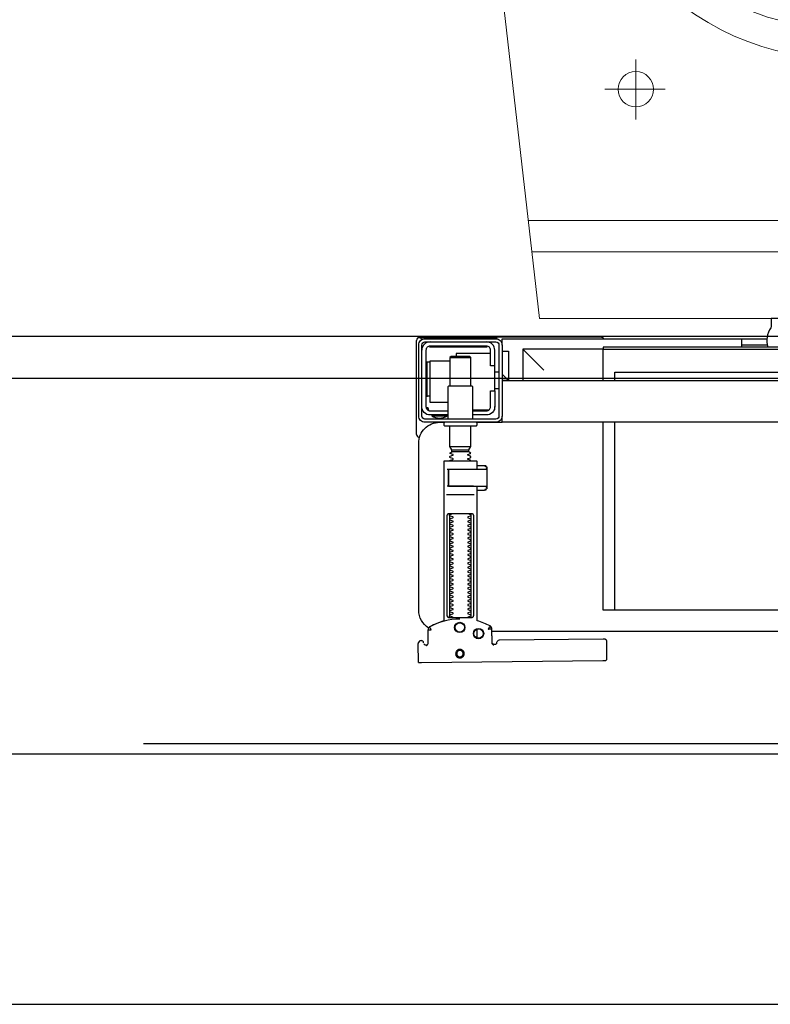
# Model space of a CAD drawing. Header units: millimetres. Extents: x 28600 to 181045, y -399112 to -163690.
# Tile 235 of 256: x 60376 to 60412, y -194653 to -194606. Entities that reach past the tile are written whole.
import ezdxf

# ---------------------------------------------------------------- set-up
doc = ezdxf.new("R2010")
doc.units = ezdxf.units.MM
doc.linetypes.add('DASHDOT', pattern=[25.4, 12.7, -6.35, 0, -6.35])
doc.layers.get('0').update_dxf_attribs({"color": 8})
for name, color, linetype in [('!! 0_ Istn-sciany', 8, 'Continuous'), ('!! 2 ZABUDOWA GK-MDF', 8, 'Continuous'), ('!! 2_wypos-sanitarne', 8, 'Continuous'), ('0-osie-liniA', 8, 'DASHDOT')]:
    doc.layers.add(name, color=color, linetype=linetype)
doc.layers.add('!!_@ wypos sanit nd', color=8, linetype='Continuous', plot=False)

# ---------------------------------------------------------------- blocks, each defined once
blk = doc.blocks.new('A$C5ec76950')
at = {"lineweight": 0}
for p, q in [((-142.1, 0), (142.1, 0)), ((142.1, 0), (171.53, -257.05)), ((-145.77, -32), (145.77, -32)), ((-147.48, -47), (147.48, -47)), ((95.9, -109.84), (95.9, -95.39)), ((95.9, -109.84), (81.8, -109.84)), ((95.9, -109.84), (110.73, -109.84)), ((95.9, -109.84), (95.9, -124.06))]:
    blk.add_line(p, q, dxfattribs=at)
blk.add_ellipse((95.9, -109.84), major_axis=(5.99, 5.99), ratio=1, start_param=5.497787, end_param=11.780972, dxfattribs=at)
for major_axis, ratio in [((0, -170), 0.823529), ((0, -155.45), 0.829092)]:
    blk.add_ellipse((0.54, -295), major_axis=major_axis, ratio=ratio, dxfattribs=at)
blk = doc.blocks.new('A$Cff2eaf8b')
for points in [[(0.16424, 0.07378), (0.16327, 0.07377), (0.16304, 0.07374), (0.16282, 0.07366), (0.16262, 0.07353), (0.16265, 0.07357), (0.16258, 0.07337), (0.16257, 0.07317, -0.157432), (0.16238, 0.07258), (0.1621, 0.07218, -0.241147), (0.16129, 0.07175), (0.1115, 0.07128), (0.11133, 0.07127), (0.11119, 0.07127), (0.11107, 0.07127), (0.11094, 0.07128), (0.11078, 0.0713), (0.11062, 0.07135), (0.11047, 0.07143), (0.11033, 0.07153), (0.11022, 0.07165), (0.11012, 0.07179), (0.11005, 0.07194), (0.11001, 0.0721), (0.10999, 0.07227), (0.10995, 0.08127), (0.11022, 0.08166)], [(0.19647, 0.0744), (0.19626, 0.07438), (0.19604, 0.0743), (0.19585, 0.07417), (0.19566, 0.07396, 0.132231), (0.19551, 0.07346), (0.19546, 0.06691)], [(0.19768, 0.0731, 0.415336), (0.19869, 0.07211)], [(0.19885, 0.07212), (0.19898, 0.07212), (0.19912, 0.07213), (0.19927, 0.07216), (0.1994, 0.07222), (0.19953, 0.07229), (0.19965, 0.07238), (0.19975, 0.07248), (0.20007, 0.07294, 0.158481), (0.20025, 0.07353)], [(0.18031, 0.06175, 0.125713), (0.19466, 0.06556, 0.121439), (0.19519, 0.06605, -0.262119), (0.2, 0.0575), (0.2, -0.0225, -0.414214), (0.19, -0.0325), (0.18751, -0.0325, 0.405519), (0.188, -0.032), (0.188, -0.0313, 0.414214), (0.1875, -0.0308), (0.1725, -0.0308, 0.414214), (0.172, -0.0313), (0.172, -0.032, 0.405519), (0.17249, -0.0325, 0.001664), (0.15993, -0.0325)], [(0.172, -0.00986), (0.172, -0.01366, 0.414214), (0.1722, -0.01386), (0.18462, -0.01386), (0.1878, -0.01386, 0.414214), (0.188, -0.01366), (0.188, 0.06267), (0.18885, 0.06292), (0.18969, 0.06319), (0.19052, 0.0635), (0.19134, 0.06382), (0.19215, 0.06417), (0.19295, 0.06454), (0.19374, 0.06494), (0.19456, 0.06538), (0.19464, 0.06544), (0.19473, 0.0655), (0.19481, 0.06557), (0.19488, 0.06564), (0.19495, 0.06572), (0.19502, 0.06581)], [(0.17647, 0.01114, 0.182836), (0.17636, 0.01123), (0.17515, 0.01163, 0.050055), (0.175, 0.0119), (0.175, 0.01218, 0.050055), (0.17515, 0.01244), (0.17636, 0.01285, 0.719897), (0.17636, 0.01323), (0.17515, 0.01363, 0.050055), (0.175, 0.0139), (0.175, 0.01418, 0.050055), (0.17515, 0.01444), (0.17636, 0.01485, 0.719897), (0.17636, 0.01523), (0.17515, 0.01563, 0.050055), (0.175, 0.0159), (0.175, 0.01618, 0.050055), (0.17515, 0.01644), (0.17636, 0.01685, 0.719897), (0.17636, 0.01723), (0.17515, 0.01763, 0.050055), (0.175, 0.0179), (0.175, 0.01818, 0.050055), (0.17515, 0.01844), (0.17636, 0.01885, 0.719897), (0.17636, 0.01923), (0.17515, 0.01963, 0.050055), (0.175, 0.0199), (0.175, 0.02018, 0.050055), (0.17515, 0.02044), (0.17636, 0.02085, 0.719897), (0.17636, 0.02123), (0.17515, 0.02163, 0.050055), (0.175, 0.0219), (0.175, 0.02218, 0.050055), (0.17515, 0.02244), (0.17636, 0.02285, 0.719897), (0.17636, 0.02323), (0.17515, 0.02363, 0.050055), (0.175, 0.0239), (0.175, 0.02418, 0.050055), (0.17515, 0.02444), (0.17636, 0.02485, 0.719897), (0.17636, 0.02523), (0.17515, 0.02563, 0.050055), (0.175, 0.0259), (0.175, 0.02618, 0.050055), (0.17515, 0.02644), (0.17636, 0.02685, 0.719897), (0.17636, 0.02723), (0.17515, 0.02763, 0.050055), (0.175, 0.0279), (0.175, 0.02818, 0.050055), (0.17515, 0.02844), (0.17636, 0.02885, 0.719897), (0.17636, 0.02923), (0.17515, 0.02963, 0.050055), (0.175, 0.0299), (0.175, 0.03018, 0.050055), (0.17515, 0.03044), (0.17636, 0.03085, 0.719897), (0.17636, 0.03123), (0.17515, 0.03163, 0.050055), (0.175, 0.0319), (0.175, 0.03218, 0.050055), (0.17515, 0.03244), (0.17636, 0.03285, 0.719897), (0.17636, 0.03323), (0.17515, 0.03363, 0.050055), (0.175, 0.0339), (0.175, 0.03418, 0.050055), (0.17515, 0.03444), (0.17636, 0.03485, 0.719897), (0.17636, 0.03523), (0.17515, 0.03563, 0.050055), (0.175, 0.0359), (0.175, 0.03618, 0.050055), (0.17515, 0.03644), (0.17636, 0.03685, 0.719897), (0.17636, 0.03723), (0.17515, 0.03763, 0.050055), (0.175, 0.0379), (0.175, 0.03818, 0.050055), (0.17515, 0.03844), (0.17636, 0.03885, 0.719897), (0.17636, 0.03923), (0.17515, 0.03963, 0.050055), (0.175, 0.0399), (0.175, 0.04018, 0.050055), (0.17515, 0.04044), (0.17636, 0.04085, 0.719897), (0.17636, 0.04123), (0.17515, 0.04163, 0.050055), (0.175, 0.0419), (0.175, 0.04218, 0.050055), (0.17515, 0.04244), (0.17636, 0.04285, 0.719897), (0.17636, 0.04323), (0.17515, 0.04363, 0.050055), (0.175, 0.0439), (0.175, 0.04418, 0.050055), (0.17515, 0.04444), (0.17636, 0.04485, 0.719897), (0.17636, 0.04523), (0.17515, 0.04563, 0.050055), (0.175, 0.0459), (0.175, 0.04618, 0.050055), (0.17515, 0.04644), (0.17636, 0.04685, 0.719897), (0.17636, 0.04723), (0.17515, 0.04763, 0.050055), (0.175, 0.0479), (0.175, 0.04818, 0.050055), (0.17515, 0.04844), (0.17636, 0.04885, 0.719897), (0.17636, 0.04923), (0.17515, 0.04963, 0.050055), (0.175, 0.0499), (0.175, 0.05018, 0.050055), (0.17515, 0.05044), (0.17636, 0.05085, 0.719897), (0.17636, 0.05123), (0.17515, 0.05163, 0.050055), (0.175, 0.0519), (0.175, 0.05218, 0.050055), (0.17515, 0.05244), (0.17636, 0.05285, 0.719897), (0.17636, 0.05323), (0.17515, 0.05363, 0.050055), (0.175, 0.0539), (0.175, 0.05418, 0.050055), (0.17515, 0.05444), (0.17636, 0.05485, 0.719897), (0.17636, 0.05523), (0.17515, 0.05563, 0.050055), (0.175, 0.0559), (0.175, 0.05618, 0.050055), (0.17515, 0.05644), (0.17636, 0.05685, 0.719897), (0.17636, 0.05723), (0.17515, 0.05763, 0.050055), (0.175, 0.0579), (0.175, 0.05818, 0.050055), (0.17515, 0.05844), (0.17636, 0.05885, 0.719897), (0.17636, 0.05923), (0.17515, 0.05963, 0.050055), (0.175, 0.0599), (0.175, 0.06018, 0.050055), (0.17515, 0.06044), (0.17636, 0.06085, 0.474594), (0.17647, 0.06114)], [(0.18353, 0.06114, 0.474594), (0.18364, 0.06085), (0.18485, 0.06044, 0.050055), (0.185, 0.06018), (0.185, 0.0599, 0.050055), (0.18485, 0.05963), (0.18364, 0.05923, 0.719897), (0.18364, 0.05885), (0.18485, 0.05844, 0.050055), (0.185, 0.05818), (0.185, 0.0579, 0.050055), (0.18485, 0.05763), (0.18364, 0.05723, 0.719897), (0.18364, 0.05685), (0.18485, 0.05644, 0.050055), (0.185, 0.05618), (0.185, 0.0559, 0.050055), (0.18485, 0.05563), (0.18364, 0.05523, 0.719897), (0.18364, 0.05485), (0.18485, 0.05444, 0.050055), (0.185, 0.05418), (0.185, 0.0539, 0.050055), (0.18485, 0.05363), (0.18364, 0.05323, 0.719897), (0.18364, 0.05285), (0.18485, 0.05244, 0.050055), (0.185, 0.05218), (0.185, 0.0519, 0.050055), (0.18485, 0.05163), (0.18364, 0.05123, 0.719897), (0.18364, 0.05085), (0.18485, 0.05044, 0.050055), (0.185, 0.05018), (0.185, 0.0499, 0.050055), (0.18485, 0.04963), (0.18364, 0.04923, 0.719897), (0.18364, 0.04885), (0.18485, 0.04844, 0.050055), (0.185, 0.04818), (0.185, 0.0479, 0.050055), (0.18485, 0.04763), (0.18364, 0.04723, 0.719897), (0.18364, 0.04685), (0.18485, 0.04644, 0.050055), (0.185, 0.04618), (0.185, 0.0459, 0.050055), (0.18485, 0.04563), (0.18364, 0.04523, 0.719897), (0.18364, 0.04485), (0.18485, 0.04444, 0.050055), (0.185, 0.04418), (0.185, 0.0439, 0.050055), (0.18485, 0.04363), (0.18364, 0.04323, 0.719897), (0.18364, 0.04285), (0.18485, 0.04244, 0.050055), (0.185, 0.04218), (0.185, 0.0419, 0.050055), (0.18485, 0.04163), (0.18364, 0.04123, 0.719897), (0.18364, 0.04085), (0.18485, 0.04044, 0.050055), (0.185, 0.04018), (0.185, 0.0399, 0.050055), (0.18485, 0.03963), (0.18364, 0.03923, 0.719897), (0.18364, 0.03885), (0.18485, 0.03844, 0.050055), (0.185, 0.03818), (0.185, 0.0379, 0.050055), (0.18485, 0.03763), (0.18364, 0.03723, 0.719897), (0.18364, 0.03685), (0.18485, 0.03644, 0.050055), (0.185, 0.03618), (0.185, 0.0359, 0.050055), (0.18485, 0.03563), (0.18364, 0.03523, 0.719897), (0.18364, 0.03485), (0.18485, 0.03444, 0.050055), (0.185, 0.03418), (0.185, 0.0339, 0.050055), (0.18485, 0.03363), (0.18364, 0.03323, 0.719897), (0.18364, 0.03285), (0.18485, 0.03244, 0.050055), (0.185, 0.03218), (0.185, 0.0319, 0.050055), (0.18485, 0.03163), (0.18364, 0.03123, 0.719897), (0.18364, 0.03085), (0.18485, 0.03044, 0.050055), (0.185, 0.03018), (0.185, 0.0299, 0.050055), (0.18485, 0.02963), (0.18364, 0.02923, 0.719897), (0.18364, 0.02885), (0.18485, 0.02844, 0.050055), (0.185, 0.02818), (0.185, 0.0279, 0.050055), (0.18485, 0.02763), (0.18364, 0.02723, 0.719897), (0.18364, 0.02685), (0.18485, 0.02644, 0.050055), (0.185, 0.02618), (0.185, 0.0259, 0.050055), (0.18485, 0.02563), (0.18364, 0.02523, 0.719897), (0.18364, 0.02485), (0.18485, 0.02444, 0.050055), (0.185, 0.02418), (0.185, 0.0239, 0.050055), (0.18485, 0.02363), (0.18364, 0.02323, 0.719897), (0.18364, 0.02285), (0.18485, 0.02244, 0.050055), (0.185, 0.02218), (0.185, 0.0219, 0.050055), (0.18485, 0.02163), (0.18364, 0.02123, 0.719897), (0.18364, 0.02085), (0.18485, 0.02044, 0.050055), (0.185, 0.02018), (0.185, 0.0199, 0.050055), (0.18485, 0.01963), (0.18364, 0.01923, 0.719897), (0.18364, 0.01885), (0.18485, 0.01844, 0.050055), (0.185, 0.01818), (0.185, 0.0179, 0.050055), (0.18485, 0.01763), (0.18364, 0.01723, 0.719897), (0.18364, 0.01685), (0.18485, 0.01644, 0.050055), (0.185, 0.01618), (0.185, 0.0159, 0.050055), (0.18485, 0.01563), (0.18364, 0.01523, 0.719897), (0.18364, 0.01485), (0.18485, 0.01444, 0.050055), (0.185, 0.01418), (0.185, 0.0139, 0.050055), (0.18485, 0.01363), (0.18364, 0.01323, 0.719897), (0.18364, 0.01285), (0.18485, 0.01244, 0.050055), (0.185, 0.01218), (0.185, 0.0119, 0.050055), (0.18485, 0.01163), (0.18364, 0.01123, 0.182836), (0.18353, 0.01114)], [(0.18575, -0.00966), (0.18575, -0.00207), (0.18572, -0.00196), (0.18564, -0.00189), (0.18554, -0.00186), (0.18565, -0.00188), (0.18573, -0.00194), (0.18577, -0.00204), (0.18577, -0.00966), (0.18574, -0.00977), (0.18566, -0.00984), (0.18547, -0.00986), (0.18558, -0.00981), (0.18563, -0.00966), (0.18563, -0.00206), (0.18557, -0.00191), (0.18547, -0.00186), (0.16743, -0.00186, 0.414214), (0.16723, -0.00206), (0.16723, -0.00966, 0.414214), (0.16743, -0.00986), (0.18547, -0.00986)], [(0.18555, -0.00986, 0.414213), (0.18575, -0.00966), (0.18575, -0.00207), (0.18575, -0.00966), (0.18572, -0.00977), (0.18564, -0.00984), (0.18554, -0.00986)], [(0.175, -0.01382), (0.175, -0.01406, -0.050055), (0.17515, -0.01432), (0.17636, -0.01473, -0.719897), (0.17636, -0.01511), (0.17515, -0.01552, -0.050055), (0.175, -0.01578), (0.175, -0.01606, -0.050055), (0.17515, -0.01632), (0.17636, -0.01673, -0.719897), (0.17636, -0.01711), (0.17515, -0.01752, -0.050055), (0.175, -0.01778), (0.1759, -0.0183), (0.1759, -0.01936), (0.175, -0.02092), (0.175, -0.0308)], [(0.185, -0.01382), (0.185, -0.01406, 0.050055), (0.18485, -0.01432), (0.18364, -0.01473, 0.719897), (0.18364, -0.01511), (0.18485, -0.01552, 0.050055), (0.185, -0.01578), (0.185, -0.01606, 0.050055), (0.18485, -0.01632), (0.18364, -0.01673, 0.719897), (0.18364, -0.01711), (0.18485, -0.01752, 0.050055), (0.185, -0.01778), (0.1841, -0.0183), (0.1841, -0.01936), (0.185, -0.02092), (0.185, -0.0308)], [(0.2001, -0.02534, 0.126559), (0.19961, -0.02525)], [(0.20099, -0.02671, 0.198909), (0.20055, -0.02564, 0.091301), (0.2001, -0.02534)], [(0.16379, -0.0385), (0.1635, -0.0385), (0.1635, -0.04, -0.414214), (0.1675, -0.036), (0.174, -0.036)], [(0.174, -0.034), (0.174, -0.0493, 0.414214), (0.1745, -0.0498), (0.1855, -0.0498, 0.414214), (0.186, -0.0493), (0.186, -0.034)], [(0.19375, -0.03562, 0.119096), (0.19, -0.03454, 0.119096), (0.18625, -0.03562)], [(0.19375, -0.036), (0.19375, -0.03562), (0.18625, -0.03562), (0.18625, -0.036), (0.1945, -0.036, -0.414214), (0.1985, -0.04)], [(0.174, -0.038), (0.1675, -0.038, 0.414214), (0.1655, -0.04), (0.1655, -0.0475), (0.1635, -0.0475), (0.1635, -0.067, 0.414214), (0.1675, -0.071)], [(0.1635, -0.0595), (0.1655, -0.0595), (0.1655, -0.067, 0.414214), (0.1675, -0.069), (0.1945, -0.069, 0.414214), (0.1965, -0.067), (0.1965, -0.04, 0.414214), (0.1945, -0.038), (0.186, -0.038)], [(0.1945, -0.04497), (0.19515, -0.04496), (0.19542, -0.04496), (0.1956, -0.04496), (0.19566, -0.04496, 0.116465), (0.19589, -0.0449), (0.196, -0.04485), (0.196, -0.06155), (0.19589, -0.0615, 0.116465), (0.19566, -0.06144), (0.19542, -0.06144), (0.19515, -0.06144), (0.1945, -0.06143)], [(-0.04, -0.0685), (-0.03255, -0.0685, 0.236962), (-0.03118, -0.07775, -0.154353), (-0.031, -0.07832), (-0.031, -0.08218), (0.031, -0.08218), (0.031, -0.07832, -0.154353), (0.03118, -0.07775, 0.236962), (0.03255, -0.0685), (0.04, -0.0685)], [(0.1945, -0.071, 0.414214), (0.1985, -0.067)], [(0.11124, -0.0725), (0.11142, -0.07274), (0.11165, -0.07293), (0.11192, -0.07308), (0.1122, -0.07317), (0.1125, -0.0732), (0.1623, -0.0732, 0.326231), (0.16325, -0.0725)], [(0.1987, -0.07216, 0.000114), (0.1987, -0.07216, 0.517015), (0.20003, -0.07309), (0.19993, -0.07313), (0.19983, -0.07315), (0.19971, -0.07318), (0.19958, -0.07319), (0.19948, -0.07319), (0.19903, -0.07319), (0.19841, -0.07319), (0.19771, -0.07319), (0.16427, -0.07319), (0.16392, -0.07319), (0.16356, -0.07319), (0.16323, -0.07319), (0.16293, -0.07319), (0.16269, -0.07319), (0.16249, -0.07319), (0.16236, -0.07319)], [(0.2001, -0.07306, 0.091301), (0.20055, -0.07276, 0.198909), (0.20099, -0.0717)]]:
    blk.add_lwpolyline(points, format="xyb")
for points in [[(0.19864, 0.08252), (0.11173, 0.08169)], [(0.20013, 0.08252), (0.20025, 0.07353)], [(0.16386, 0.07389), (0.16409, 0.07384), (0.16425, 0.07378), (0.1644, 0.07368), (0.16452, 0.07356), (0.16463, 0.07342), (0.16471, 0.07326), (0.16476, 0.07309), (0.16478, 0.07292), (0.16496, 0.06636), (0.16497, 0.06624), (0.16498, 0.06614), (0.165, 0.06604), (0.16503, 0.06594), (0.16507, 0.06584), (0.16511, 0.06575), (0.16516, 0.06566), (0.16521, 0.06557), (0.16527, 0.06549), (0.16534, 0.0654), (0.16542, 0.06533), (0.1655, 0.06526), (0.16558, 0.06519), (0.16567, 0.06513), (0.16576, 0.06508), (0.16651, 0.0647), (0.16726, 0.06433), (0.16803, 0.06399), (0.16881, 0.06367), (0.1696, 0.06337), (0.17039, 0.06309), (0.17119, 0.06284), (0.172, 0.0626), (0.172, -0.00186)], [(0.1651, 0.06653), (0.16492, 0.07312), (0.1649, 0.07329), (0.16485, 0.07345), (0.16478, 0.07361), (0.16467, 0.07374), (0.16455, 0.07386), (0.16441, 0.07396), (0.16425, 0.07403), (0.16409, 0.07408), (0.16391, 0.07409)], [(0.172, 0.07087), (0.172, 0.06656)], [(0.19757, 0.07355), (0.19749, 0.07368), (0.19738, 0.0738), (0.19726, 0.0739), (0.19713, 0.07399), (0.19698, 0.07405), (0.19683, 0.07408), (0.19667, 0.07409), (0.19577, 0.07408)], [(0.16493, 0.0675), (-0.16477, 0.0675)], [(-0.11847, -0.0325), (-0.11847, 0.0575), (0.11153, 0.0575), (0.11153, -0.0325)], [(0.10602, 0.0575), (0.10602, -0.0325)], [(0.17483, 0.06014), (0.17483, 0.01214)], [(0.18523, 0.01214), (0.18523, 0.06014)], [(0.16811, -0.00015), (0.16776, -0.00056), (0.16776, -0.00022), (0.16779, -0.00011), (0.16786, -0.00004), (0.16797, 0), (0.1681, 0.00001), (0.16822, 0.00001), (0.16841, 0.00003), (0.16887, 0.00014), (0.172, 0.00014)], [(0.16848, 0.00006), (0.16856, 0.00012), (0.16876, 0.00014)], [(0.18662, 0.00214), (0.17345, 0.00214)], [(0.16732, -0.0019), (0.16732, -0.00074), (0.16736, -0.00062), (0.16746, -0.00054), (0.16767, -0.00049)], [(0.16751, -0.00165), (0.16754, -0.00139), (0.16766, -0.00086)], [(0.17371, -0.00186), (0.18481, -0.00186), (0.18637, -0.00186)], [(0.16767, -0.01124), (0.16755, -0.01122), (0.16746, -0.01119), (0.16737, -0.01112), (0.16732, -0.01098), (0.16732, -0.00983)], [(0.16766, -0.01087), (0.16754, -0.01033), (0.16751, -0.01008)], [(0.172, -0.01186), (0.16887, -0.01186), (0.16841, -0.01176), (0.16831, -0.01174), (0.16819, -0.01174), (0.16806, -0.01173), (0.16794, -0.01172), (0.16783, -0.01166), (0.16776, -0.01151), (0.16776, -0.01117), (0.16811, -0.01157)], [(0.16876, -0.01186), (0.16866, -0.01186), (0.16848, -0.01178)], [(0.18558, -0.00986), (0.18637, -0.00986)], [(0.1759, -0.0183), (0.1841, -0.0183)], [(0.185, -0.02092), (0.175, -0.02092)], [(0.1841, -0.01936), (0.1759, -0.01936)], [(0.19962, -0.02522), (0.19976, -0.02523), (0.19987, -0.02526), (0.20001, -0.0253)], [(0.20099, -0.02671), (0.20099, -0.0717)], [(-0.16, -0.0355), (-0.16, -0.0325), (0.16, -0.0325), (0.16, -0.0355)], [(0.16, -0.0485), (0.16, -0.0365)], [(0.1635, -0.0475), (0.1635, -0.04)], [(0.174, -0.0385), (0.16618, -0.0385)], [(0.167, -0.03806), (0.16693, -0.03815), (0.16687, -0.03825), (0.16681, -0.03837), (0.16675, -0.0385)], [(0.186, -0.042), (0.1945, -0.042), (0.1945, -0.062), (0.185, -0.062)], [(0.19499, -0.03806), (0.19506, -0.03814), (0.19512, -0.03823), (0.19517, -0.03833), (0.19521, -0.03842), (0.19525, -0.03853), (0.19528, -0.03863), (0.19531, -0.03874), (0.19533, -0.03885), (0.19535, -0.03896), (0.19537, -0.03907), (0.19538, -0.03917), (0.19539, -0.03927), (0.19537, -0.03937), (0.19547, -0.0394), (0.19557, -0.0394), (0.19567, -0.0394), (0.19578, -0.0394), (0.19589, -0.0394), (0.19612, -0.0394), (0.19616, -0.0393), (0.19615, -0.03919), (0.19613, -0.03907), (0.19609, -0.03894), (0.19605, -0.03882), (0.19594, -0.03861)], [(0.19591, -0.04489), (0.19602, -0.04489), (0.19615, -0.04489), (0.19632, -0.04489), (0.1965, -0.04489)], [(0.1615, -0.0485), (0.1635, -0.0485)], [(0.175, -0.0498), (0.175, -0.06346), (0.1755, -0.06396), (0.1845, -0.06396), (0.185, -0.06346), (0.185, -0.0498)], [(0.16, -0.0555), (0.157, -0.0525), (0.16, -0.0525), (-0.16, -0.0525), (-0.157, -0.0525), (-0.16, -0.0555)], [(0.10602, -0.0525), (0.10602, -0.05658), (-0.11847, -0.05658)], [(0.11153, -0.0525), (0.11153, -0.0675), (0.15, -0.0675)], [(0.14, -0.0575), (0.15, -0.0675), (0.15, -0.0525)], [(0.16, -0.0665), (0.157, -0.0665), (0.157, -0.0525)], [(0.1615, -0.0565), (0.1635, -0.0565)], [(0.1655, -0.0655), (0.182, -0.0655), (0.182, -0.06396)], [(0.185, -0.06346), (0.175, -0.06346)], [(0.1965, -0.06151), (0.19632, -0.06151), (0.19615, -0.06151), (0.19602, -0.06151), (0.19591, -0.06151)], [(0.03283, -0.0695), (0.045, -0.0695)], [(0.16, -0.0695), (0.16, -0.0725), (0.03305, -0.0725)], [(0.045, -0.0685), (0.045, -0.0725)], [(0.16721, -0.0685), (0.19466, -0.0685), (0.19478, -0.0685)], [(0.17, -0.069), (0.17, -0.0685)], [(0.174, -0.069), (0.174, -0.0685)]]:
    blk.add_lwpolyline(points)
for points in [[(0.18024, 0.0763), (0.18044, 0.07631), (0.18064, 0.07634), (0.18083, 0.07639), (0.18102, 0.07646), (0.1812, 0.07655), (0.18138, 0.07665), (0.18154, 0.07677), (0.18168, 0.07691), (0.18182, 0.07706), (0.18193, 0.07722), (0.18204, 0.0774), (0.18212, 0.07758), (0.18219, 0.07777), (0.18223, 0.07796), (0.18226, 0.07816), (0.18227, 0.07836), (0.18226, 0.07857), (0.18223, 0.07876), (0.18217, 0.07896), (0.18211, 0.07915), (0.18202, 0.07933), (0.18191, 0.0795), (0.18179, 0.07966), (0.18165, 0.07981), (0.1815, 0.07994), (0.18134, 0.08006), (0.18117, 0.08016), (0.18099, 0.08024), (0.1808, 0.08031), (0.1806, 0.08036), (0.1804, 0.08038), (0.1802, 0.08039), (0.18, 0.08038), (0.1798, 0.08035), (0.17961, 0.0803), (0.17942, 0.08023), (0.17924, 0.08014), (0.17907, 0.08004), (0.17891, 0.07992), (0.17876, 0.07978), (0.17863, 0.07963), (0.17851, 0.07947), (0.17841, 0.07929), (0.17832, 0.07911), (0.17826, 0.07892), (0.17821, 0.07872), (0.17818, 0.07853), (0.17817, 0.07832), (0.17819, 0.07812), (0.17822, 0.07793), (0.17827, 0.07773), (0.17834, 0.07754), (0.17842, 0.07736), (0.17853, 0.07719), (0.17865, 0.07703), (0.17879, 0.07688), (0.17894, 0.07675), (0.1791, 0.07663), (0.17927, 0.07653), (0.17946, 0.07645), (0.17965, 0.07638), (0.17984, 0.07633), (0.18004, 0.07631)], [(0.18023, 0.07679), (0.18038, 0.0768), (0.18053, 0.07682), (0.18068, 0.07686), (0.18082, 0.07691), (0.18096, 0.07698), (0.18109, 0.07706), (0.18121, 0.07715), (0.18132, 0.07725), (0.18143, 0.07737), (0.18151, 0.07749), (0.18159, 0.07762), (0.18166, 0.07776), (0.18171, 0.0779), (0.18174, 0.07805), (0.18176, 0.0782), (0.18177, 0.07835), (0.18176, 0.0785), (0.18174, 0.07866), (0.1817, 0.0788), (0.18164, 0.07895), (0.18158, 0.07908), (0.1815, 0.07921), (0.18141, 0.07933), (0.1813, 0.07944), (0.18119, 0.07955), (0.18107, 0.07964), (0.18093, 0.07971), (0.1808, 0.07978), (0.18065, 0.07983), (0.18051, 0.07986), (0.18036, 0.07988), (0.1802, 0.07989), (0.18005, 0.07988), (0.1799, 0.07986), (0.17975, 0.07982), (0.17961, 0.07976), (0.17947, 0.0797), (0.17935, 0.07962), (0.17922, 0.07953), (0.17911, 0.07942), (0.17901, 0.07931), (0.17892, 0.07919), (0.17884, 0.07906), (0.17878, 0.07892), (0.17873, 0.07877), (0.1787, 0.07863), (0.17867, 0.07848), (0.17867, 0.07832), (0.17868, 0.07817), (0.1787, 0.07802), (0.17874, 0.07787), (0.17879, 0.07773), (0.17886, 0.07759), (0.17894, 0.07746), (0.17903, 0.07734), (0.17913, 0.07723), (0.17925, 0.07713), (0.17937, 0.07704), (0.1795, 0.07696), (0.17964, 0.0769), (0.17978, 0.07685), (0.17993, 0.07682), (0.18008, 0.07679)], [(0.16587, 0.06536), (0.16582, 0.06538), (0.16577, 0.06542), (0.16573, 0.06545), (0.16568, 0.06549), (0.16563, 0.06553), (0.16558, 0.06558), (0.16553, 0.06563), (0.16548, 0.06568), (0.16544, 0.06573), (0.1654, 0.06579), (0.16536, 0.06585), (0.16532, 0.06591), (0.16529, 0.06597), (0.16526, 0.06603), (0.16523, 0.0661), (0.16521, 0.06616), (0.16519, 0.06623), (0.16517, 0.06629), (0.16515, 0.06636), (0.16514, 0.06642), (0.16514, 0.06648), (0.16513, 0.06654), (0.16513, 0.06659), (0.16518, 0.06661), (0.16643, 0.06666), (0.16648, 0.06666), (0.16654, 0.06666), (0.16659, 0.06668), (0.16664, 0.06665), (0.16661, 0.06661), (0.16658, 0.06656), (0.16655, 0.06651), (0.16652, 0.06645), (0.16594, 0.06536)], [(0.18533, 0.06114), (0.18541, 0.06113), (0.1855, 0.06112), (0.18559, 0.06111), (0.18567, 0.06108), (0.18575, 0.06105), (0.18583, 0.06101), (0.18591, 0.06096), (0.18597, 0.0609), (0.18604, 0.06084), (0.18609, 0.06076), (0.18615, 0.06068), (0.18619, 0.06058), (0.18623, 0.06048), (0.18625, 0.06037), (0.18627, 0.06025), (0.18628, 0.06014), (0.18628, 0.01214), (0.18627, 0.01202), (0.18625, 0.01191), (0.18623, 0.0118), (0.18619, 0.01169), (0.18615, 0.0116), (0.18609, 0.01151), (0.18604, 0.01144), (0.18597, 0.01137), (0.18591, 0.01131), (0.18583, 0.01126), (0.18575, 0.01122), (0.18567, 0.01119), (0.18559, 0.01117), (0.1855, 0.01115), (0.18541, 0.01114), (0.18533, 0.01114), (0.17475, 0.01114), (0.17466, 0.01114), (0.17457, 0.01115), (0.17449, 0.01117), (0.1744, 0.01119), (0.17432, 0.01122), (0.17424, 0.01126), (0.17416, 0.01131), (0.17409, 0.01137), (0.17403, 0.01144), (0.17397, 0.01151), (0.17392, 0.0116), (0.17387, 0.01169), (0.17384, 0.0118), (0.17381, 0.01191), (0.17379, 0.01202), (0.17379, 0.01214), (0.17379, 0.06014), (0.17379, 0.06025), (0.17381, 0.06037), (0.17384, 0.06048), (0.17387, 0.06058), (0.17392, 0.06068), (0.17397, 0.06076), (0.17403, 0.06084), (0.17409, 0.0609), (0.17416, 0.06096), (0.17424, 0.06101), (0.17432, 0.06105), (0.1744, 0.06108), (0.17449, 0.06111), (0.17457, 0.06112), (0.17466, 0.06113), (0.17475, 0.06114)], [(-0.11847, -0.0685), (0.11153, -0.0685), (0.11153, -0.0675), (-0.11847, -0.0675)]]:
    blk.add_lwpolyline(points, close=True)
for points in [[(0.19546, 0.0669), (0.19546, 0.0669), (0.19546, 0.0669), (0.19546, 0.06691), (0.19546, 0.06691), (0.19546, 0.06691), (0.19546, 0.06691), (0.19546, 0.06691), (0.19546, 0.06691), (0.19546, 0.06691), (0.19546, 0.06691), (0.19546, 0.06691), (0.19546, 0.06691), (0.19546, 0.06691), (0.19546, 0.06691), (0.19546, 0.06691), (0.19546, 0.06691), (0.19546, 0.06691), (0.19546, 0.06691), (0.19546, 0.06691), (0.19546, 0.0669), (0.19546, 0.0669), (0.19546, 0.0669), (0.19546, 0.0669), (0.19546, 0.0669), (0.19546, 0.0669), (0.19546, 0.0669), (0.19546, 0.0669), (0.19546, 0.0669), (0.19546, 0.0669), (0.19546, 0.0669), (0.19546, 0.0669), (0.19546, 0.0669), (0.19546, 0.0669), (0.19546, 0.0669), (0.19546, 0.0669), (0.19545, 0.0669), (0.19545, 0.06691), (0.19545, 0.06691), (0.19545, 0.06691), (0.19545, 0.06691), (0.19545, 0.06691), (0.19545, 0.06691), (0.19545, 0.06691), (0.19545, 0.06691), (0.19544, 0.06691), (0.19544, 0.06691), (0.19544, 0.0669), (0.19544, 0.0669), (0.19544, 0.0669), (0.19543, 0.0669), (0.19543, 0.0669), (0.19543, 0.0669), (0.19543, 0.0669), (0.19543, 0.0669), (0.19543, 0.0669), (0.19543, 0.0669), (0.19542, 0.0669), (0.19542, 0.0669), (0.19542, 0.0669), (0.19542, 0.0669), (0.19542, 0.0669), (0.19541, 0.0669), (0.19541, 0.0669), (0.19541, 0.0669), (0.19541, 0.0669), (0.19541, 0.0669), (0.1954, 0.0669), (0.1954, 0.0669), (0.1954, 0.0669), (0.19539, 0.0669), (0.19539, 0.0669), (0.19539, 0.0669), (0.19537, 0.06691), (0.19537, 0.06691), (0.19537, 0.06691), (0.19536, 0.06691), (0.19536, 0.06691), (0.19535, 0.06691), (0.19535, 0.06691), (0.19534, 0.06691), (0.19534, 0.06691), (0.19533, 0.06691), (0.19533, 0.06691), (0.19532, 0.06691), (0.19532, 0.06691), (0.19531, 0.06691), (0.19531, 0.06691), (0.1953, 0.06691), (0.19529, 0.06691), (0.19529, 0.06691), (0.19528, 0.06691), (0.19527, 0.06691), (0.19527, 0.06691), (0.19526, 0.06691), (0.19525, 0.06691), (0.19524, 0.06691), (0.19523, 0.06691), (0.19523, 0.06691), (0.19522, 0.06691), (0.19521, 0.06691), (0.1952, 0.06691), (0.19519, 0.06691), (0.19518, 0.06691), (0.19517, 0.06691), (0.19516, 0.06691), (0.19515, 0.06691), (0.19514, 0.06691), (0.19513, 0.06691), (0.19512, 0.06691), (0.19511, 0.06691), (0.1951, 0.06691), (0.19509, 0.06691), (0.19508, 0.06691), (0.19507, 0.06691), (0.19506, 0.06691), (0.19505, 0.06691), (0.19504, 0.06691), (0.19503, 0.06691), (0.19502, 0.06691), (0.19501, 0.06691), (0.19499, 0.06691), (0.19498, 0.06691), (0.19497, 0.06691), (0.19496, 0.06691), (0.19495, 0.06691), (0.19494, 0.06692), (0.19492, 0.06692), (0.19491, 0.06692), (0.1949, 0.06692), (0.19489, 0.06692), (0.19487, 0.06692), (0.19486, 0.06692), (0.19485, 0.06692), (0.19484, 0.06692), (0.19482, 0.06692), (0.19481, 0.06692), (0.19469, 0.06692), (0.19464, 0.06692), (0.19459, 0.06692), (0.19456, 0.06692), (0.19453, 0.06692), (0.19451, 0.06692), (0.19448, 0.06692), (0.19445, 0.06692), (0.19443, 0.06692), (0.1944, 0.06692), (0.19438, 0.06692), (0.19435, 0.06692), (0.19433, 0.06692), (0.1943, 0.06692), (0.19428, 0.06692), (0.19427, 0.06692), (0.19425, 0.06692), (0.19423, 0.06692), (0.19422, 0.06692), (0.19421, 0.06692), (0.19419, 0.06692), (0.19418, 0.06692), (0.19418, 0.06692), (0.19417, 0.06692), (0.19416, 0.06692), (0.19416, 0.06692), (0.19415, 0.06692), (0.19415, 0.06693), (0.19414, 0.06693), (0.19414, 0.06693), (0.19413, 0.06693), (0.19413, 0.06693), (0.19412, 0.06693), (0.19412, 0.06693), (0.19411, 0.06693), (0.19411, 0.06693), (0.19411, 0.06692), (0.1941, 0.06692), (0.1941, 0.06692), (0.1941, 0.06692), (0.19409, 0.06692), (0.19409, 0.06692), (0.19409, 0.06692), (0.19408, 0.06692), (0.19408, 0.06692), (0.19408, 0.06692), (0.19407, 0.06692), (0.19407, 0.06692), (0.19406, 0.06692), (0.19406, 0.06692), (0.19406, 0.06692), (0.19406, 0.06692), (0.19405, 0.06692), (0.19405, 0.06692), (0.19405, 0.06692), (0.19405, 0.06692), (0.19404, 0.06693), (0.19404, 0.06693), (0.19404, 0.06693), (0.19403, 0.06693), (0.19403, 0.06693), (0.19402, 0.06693), (0.19402, 0.06694), (0.19402, 0.06694), (0.19401, 0.06694), (0.19401, 0.06694), (0.19401, 0.06694), (0.194, 0.06694), (0.194, 0.06694), (0.194, 0.06694), (0.194, 0.06694), (0.194, 0.06694), (0.194, 0.06694), (0.19399, 0.06694), (0.19399, 0.06694), (0.19399, 0.06694), (0.19399, 0.06694), (0.19399, 0.06694), (0.19399, 0.06694), (0.19399, 0.06694), (0.19398, 0.06694), (0.19398, 0.06694), (0.19398, 0.06694), (0.19398, 0.06693), (0.19398, 0.06693), (0.19397, 0.06693), (0.19397, 0.06693), (0.19397, 0.06693), (0.19397, 0.06693), (0.19397, 0.06692), (0.19397, 0.06692), (0.19397, 0.06692), (0.19397, 0.06692), (0.19397, 0.06692), (0.19397, 0.06691), (0.19397, 0.06691), (0.19397, 0.06691), (0.19397, 0.06691), (0.19397, 0.0669), (0.19397, 0.0669), (0.19397, 0.0669), (0.19397, 0.0669), (0.19397, 0.0669), (0.19397, 0.06689), (0.19397, 0.06689), (0.19397, 0.06689), (0.19397, 0.06689), (0.19397, 0.06689), (0.19397, 0.06688), (0.19397, 0.06688), (0.19398, 0.06688), (0.19398, 0.06688), (0.19398, 0.06688), (0.19398, 0.06687), (0.19399, 0.06687), (0.19399, 0.06687), (0.19399, 0.06687), (0.194, 0.06686), (0.194, 0.06686), (0.19401, 0.06685), (0.19401, 0.06685), (0.19401, 0.06685), (0.19402, 0.06684), (0.19402, 0.06684), (0.19402, 0.06684), (0.19402, 0.06683), (0.19403, 0.06683), (0.19403, 0.06683), (0.19403, 0.06682), (0.19403, 0.06682), (0.19403, 0.06682), (0.19403, 0.06681), (0.19403, 0.06681), (0.19404, 0.06681), (0.19404, 0.06681), (0.19404, 0.0668), (0.19404, 0.0668), (0.19404, 0.0668), (0.19404, 0.06679), (0.19405, 0.06679), (0.19405, 0.06679), (0.19405, 0.06678), (0.19405, 0.06678), (0.19405, 0.06677), (0.19406, 0.06677), (0.19406, 0.06677), (0.19406, 0.06676), (0.19406, 0.06676), (0.19407, 0.06675), (0.19407, 0.06675), (0.19407, 0.06674), (0.19408, 0.06673), (0.19408, 0.06672), (0.19409, 0.06671), (0.1941, 0.0667), (0.1941, 0.06669), (0.19411, 0.06668), (0.19412, 0.06666), (0.19414, 0.06663), (0.19416, 0.06659), (0.19418, 0.06655), (0.19419, 0.06653), (0.1942, 0.06652), (0.19421, 0.0665), (0.19422, 0.06648), (0.19423, 0.06646), (0.19433, 0.06627), (0.19434, 0.06626), (0.19435, 0.06624), (0.19436, 0.06622), (0.19437, 0.06621), (0.19438, 0.06619), (0.19439, 0.06618), (0.1944, 0.06616), (0.1944, 0.06614), (0.19441, 0.06613), (0.19442, 0.06611), (0.19443, 0.0661), (0.19444, 0.06608), (0.19445, 0.06607), (0.19445, 0.06605), (0.19446, 0.06604), (0.19447, 0.06603), (0.19448, 0.06601), (0.19448, 0.066), (0.19449, 0.06598), (0.1945, 0.06597), (0.19451, 0.06596), (0.19451, 0.06595), (0.19452, 0.06593), (0.19453, 0.06592), (0.19453, 0.06591), (0.19454, 0.0659), (0.19455, 0.06588), (0.19455, 0.06587), (0.19456, 0.06586), (0.19457, 0.06585), (0.19457, 0.06584), (0.19458, 0.06583), (0.19458, 0.06582), (0.19459, 0.06581), (0.19459, 0.0658), (0.1946, 0.06579), (0.1946, 0.06578), (0.19461, 0.06577), (0.19461, 0.06576), (0.19462, 0.06575), (0.19462, 0.06574), (0.19463, 0.06573), (0.19463, 0.06572), (0.19464, 0.06572), (0.19464, 0.06571), (0.19464, 0.0657), (0.19465, 0.06569), (0.19465, 0.06569), (0.19466, 0.06568), (0.19466, 0.06567), (0.19466, 0.06567), (0.19467, 0.06566), (0.19467, 0.06566), (0.19467, 0.06565), (0.19467, 0.06565), (0.19468, 0.06564), (0.19468, 0.06564), (0.19468, 0.06564), (0.19468, 0.06563), (0.19468, 0.06563), (0.19468, 0.06563), (0.19468, 0.06563), (0.19468, 0.06563), (0.19468, 0.06562), (0.19469, 0.06562), (0.19469, 0.06562), (0.19469, 0.06562), (0.19469, 0.06562), (0.19469, 0.06562), (0.19469, 0.06562), (0.19469, 0.06561), (0.19469, 0.06561), (0.19469, 0.06561), (0.19469, 0.06561), (0.19469, 0.06561), (0.19469, 0.06561), (0.19469, 0.06561), (0.19469, 0.06561), (0.19469, 0.06561), (0.19469, 0.06561), (0.19469, 0.06561), (0.19469, 0.06561), (0.19469, 0.06561), (0.19469, 0.06561), (0.19469, 0.06561), (0.19469, 0.06561), (0.19469, 0.0656), (0.19469, 0.0656), (0.19469, 0.0656), (0.19469, 0.0656), (0.19469, 0.0656), (0.19469, 0.0656), (0.19468, 0.0656), (0.19468, 0.0656), (0.19468, 0.0656), (0.19468, 0.0656), (0.19468, 0.0656), (0.19468, 0.0656), (0.19468, 0.0656), (0.19469, 0.0656), (0.19469, 0.0656), (0.19469, 0.0656), (0.19469, 0.0656), (0.19469, 0.0656), (0.19469, 0.0656), (0.19469, 0.0656), (0.19469, 0.0656), (0.19469, 0.0656), (0.19469, 0.0656), (0.19469, 0.0656), (0.19469, 0.0656, 0.269557)], [(0.16, -0.0695), (0.16, -0.0355, -0.414214), (0.163, -0.0325), (0.197, -0.0325, -0.414214), (0.2, -0.0355), (0.2, -0.0695, -0.414214), (0.197, -0.0725), (0.163, -0.0725, -0.414214)], [(0.1985, -0.0355), (0.1985, -0.0695, -0.414214), (0.197, -0.071), (0.163, -0.071, -0.414214), (0.1615, -0.0695), (0.1615, -0.0355, -0.414214), (0.163, -0.034), (0.197, -0.034, -0.414214)]]:
    blk.add_lwpolyline(points, format="xyb", close=True)
for centre, radius in [((0.17128, 0.06872), 0.00247), ((0.17128, 0.06871), 0.00227), ((0.18031, 0.0658), 0.00247), ((0.18031, 0.0658), 0.00227)]:
    blk.add_circle(centre, radius)
for centre, major_axis, ratio, start_param, end_param in [((0.11145, 0.08128), (-0.0015, -0.00001), 0.008666, 6.276938, 6.283143), ((0.11172, 0.08167), (0.0015, 0.00001), 0.008666, 1.564549, 3.135353), ((0.19863, 0.08251), (0.0015, 0.00001), 0.008666, 0.000034, 1.564556), ((0.16326, 0.07477), (0.00001, -0.001), 0.006244, 0, 0.008667), ((0.19846, 0.074), (-0.000892, -0.000453), 0.001081, 6.273741, 6.283185), ((0.19868, 0.07311), (-0.001, -0.00001), 0.00236, 6.276941, 6.283185), ((0.19849, 0.07212), (0.000501, 0.000005), 0.008666, 5.12776, 5.491123), ((0.19868, 0.07311), (0.000013, -0.001), 0.403131, 6.273715, 6.283185), ((0.19883, 0.07312), (0.000018, -0.001), 0.702652, 6.271005, 6.283185), ((0.19875, 0.07351), (0.0015, 0.00002), 0.011557, 6.27692, 6.283202), ((0.18031, 0.06225), (0.000005, -0.0005), 0.006244, 0, 0.008667), ((0.17484, 0.06014), (0, 0.001), 0.006244, 0, 1.570796), ((0.18524, 0.06014), (0, -0.001), 0.006244, 3.141593, 4.712389), ((0.17484, 0.01214), (0, -0.001), 0.006244, 4.712389, 6.283185), ((0.18524, 0.01214), (0, -0.001), 0.006244, 4.712389, 6.283185), ((0.16768, -0.00069), (-0.000013, 0.0002), 0.199357, 6.276703, 6.276744), ((0.16768, -0.01104), (-0.000013, -0.0002), 0.199357, 0.006339, 0.00638)]:
    blk.add_ellipse(centre, major_axis=major_axis, ratio=ratio, start_param=start_param, end_param=end_param)

msp = doc.modelspace()

# ---------------------------------------------------------------- linework, layer by layer
at = {"layer": '!! 0_ Istn-sciany'}
for points in [[(60216.56735, -194641.12813), (60472.56735, -194641.12813)], [(60216.56735, -194653.12813), (61201.56735, -194653.12813)]]:
    msp.add_lwpolyline(points, dxfattribs=at)
at = {"layer": '!! 2 ZABUDOWA GK-MDF'}
for points in [[(60372.56735, -194621.12813), (60472.56735, -194621.12813)], [(60372.56735, -194623.12813), (60472.56735, -194623.12813)]]:
    msp.add_lwpolyline(points, dxfattribs=at)
at = {"layer": '0-osie-liniA', "ltscale": 5}
msp.add_lwpolyline([(57459.11355, -194640.62813), (64262.14073, -194640.62813)], dxfattribs=at)

# ---------------------------------------------------------------- block references
at = {"layer": '!! 2_wypos-sanitarne', "xscale": 0.1, "yscale": 0.1, "zscale": 0.1, "rotation": 180}
msp.add_blockref('A$C5ec76950', (60415.60353, -194620.27968), dxfattribs=at)
at = {"layer": '!!_@ wypos sanit nd', "xscale": 100, "yscale": 100, "zscale": 100, "rotation": 180}
msp.add_blockref('A$Cff2eaf8b', (60415.60353, -194628.49768), dxfattribs=at)

doc.saveas('drawing.dxf')
